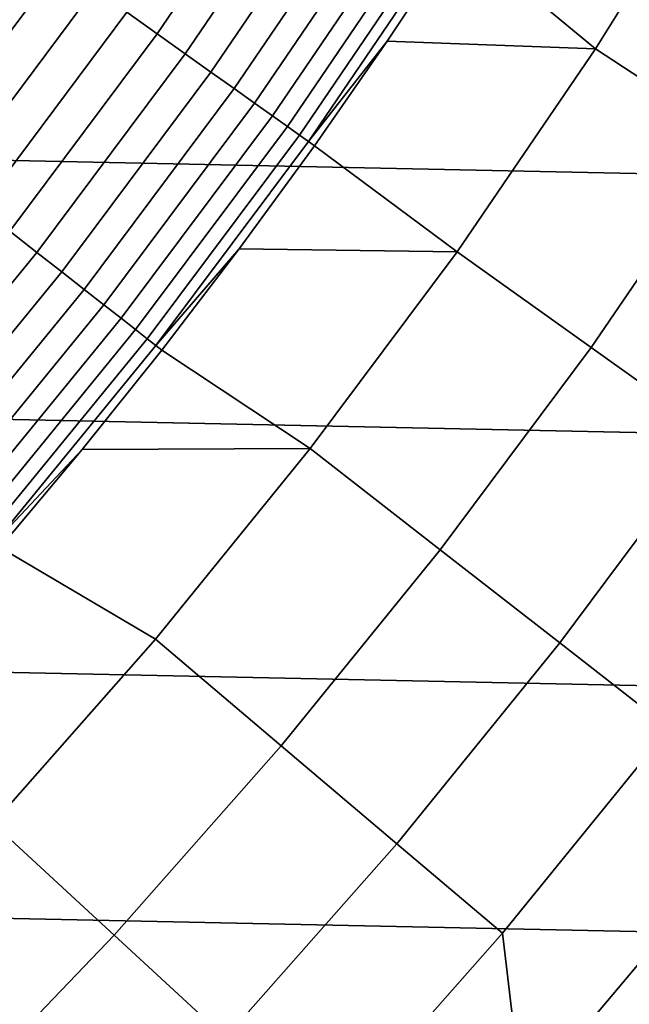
# Model space of a CAD drawing. Header units: metres. Extents: x -29 to 117, y -464 to 29.
# Tile 154 of 256: x 18.02 to 20.51, y -17.23 to -13.19. Entities that reach past the tile are written whole.
import ezdxf

# ---------------------------------------------------------------- set-up
doc = ezdxf.new("R2010")
doc.units = ezdxf.units.M
doc.layers.add('solid_24_501_056_XXX', color=7, linetype='CONTINUOUS')

msp = doc.modelspace()

# ---------------------------------------------------------------- linework, layer by layer
at = {"layer": 'solid_24_501_056_XXX'}
for points in [[(-26.401428, -11.754766, -99.5), (25.886116, -12.849844, -99.5), (25.325327, -13.922554, -99.5), (-25.886116, -12.849844, -99.5)], [(18.579943, -13.249499, 122.713974), (19.147827, -12.414678, 122.713974), (19.019808, -12.331676, 122.866074), (18.455721, -13.160915, 122.866074)], [(18.694958, -13.331517, 122.551315), (19.266357, -12.491529, 122.551315), (19.147827, -12.414678, 122.713974), (18.579943, -13.249499, 122.713974)], [(20.375719, -13.312122, 113.790924), (20.908438, -12.458724, 113.790924), (20.090536, -12.403389, 120.980194), (19.81123, -12.844798, 120.980194)], [(20.940733, -13.681264, 106.589211), (21.488222, -12.804202, 106.589211), (20.908438, -12.458724, 113.790924), (20.375719, -13.312122, 113.790924)], [(18.800173, -13.406547, 122.378937), (19.374788, -12.56183, 122.378937), (19.266357, -12.491529, 122.551315), (18.694958, -13.331517, 122.551315)], [(18.895042, -13.474199, 122.197731), (19.472559, -12.62522, 122.197731), (19.374788, -12.56183, 122.378937), (18.800173, -13.406547, 122.378937)], [(18.979082, -13.534128, 122.008636), (19.559164, -12.681373, 122.008636), (19.472559, -12.62522, 122.197731), (18.895042, -13.474199, 122.197731)], [(19.051853, -13.586022, 121.812614), (19.634161, -12.729998, 121.812614), (19.559164, -12.681373, 122.008636), (18.979082, -13.534128, 122.008636)], [(19.112986, -13.629616, 121.610687), (19.697161, -12.770844, 121.610687), (19.634161, -12.729998, 121.812614), (19.051853, -13.586022, 121.812614)], [(17.447916, -13.645626, 123.25148), (18.034431, -12.86049, 123.25148), (17.880207, -12.750513, 123.354111), (17.29871, -13.528934, 123.354111)], [(19.162159, -13.664682, 121.403885), (19.747839, -12.803701, 121.403885), (19.697161, -12.770844, 121.610687), (19.112986, -13.629616, 121.610687)], [(19.199123, -13.691042, 121.193291), (19.785933, -12.8284, 121.193291), (19.747839, -12.803701, 121.403885), (19.162159, -13.664682, 121.403885)], [(-25.886116, -12.849844, -99.5), (25.325327, -13.922554, -99.5), (24.71983, -14.971294, -99.5), (-25.325327, -13.922554, -99.5)], [(17.590937, -13.75748, 123.135521), (18.182259, -12.965908, 123.135521), (18.034431, -12.86049, 123.25148), (17.447916, -13.645626, 123.25148)], [(19.785933, -12.8284, 121.193291), (19.199123, -13.691042, 121.193291), (19.522228, -13.27992, 120.980194), (19.81123, -12.844798, 120.980194)], [(20.375719, -13.312122, 113.790924), (19.81123, -12.844798, 120.980194), (19.522228, -13.27992, 120.980194)], [(17.727034, -13.863917, 123.006828), (18.322931, -13.066222, 123.006828), (18.182259, -12.965908, 123.135521), (17.590937, -13.75748, 123.135521)], [(17.855505, -13.964392, 122.866074), (18.455721, -13.160915, 122.866074), (18.322931, -13.066222, 123.006828), (17.727034, -13.863917, 123.006828)], [(17.975687, -14.058384, 122.713974), (18.579943, -13.249499, 122.713974), (18.455721, -13.160915, 122.866074), (17.855505, -13.964392, 122.866074)], [(18.086962, -14.14541, 122.551315), (18.694958, -13.331517, 122.551315), (18.579943, -13.249499, 122.713974), (17.975687, -14.058384, 122.713974)], [(19.199123, -13.691042, 121.193291), (19.223671, -13.708542, 120.980194), (19.522228, -13.27992, 120.980194)], [(19.808191, -14.142776, 113.790924), (20.375719, -13.312122, 113.790924), (19.522228, -13.27992, 120.980194), (19.223671, -13.708542, 120.980194)], [(18.188755, -14.225019, 122.378937), (18.800173, -13.406547, 122.378937), (18.694958, -13.331517, 122.551315), (18.086962, -14.14541, 122.551315)], [(20.357468, -14.534952, 106.589211), (20.940733, -13.681264, 106.589211), (20.375719, -13.312122, 113.790924), (19.808191, -14.142776, 113.790924)], [(18.28054, -14.296803, 122.197731), (18.895042, -13.474199, 122.197731), (18.800173, -13.406547, 122.378937), (18.188755, -14.225019, 122.378937)], [(18.361845, -14.36039, 122.008636), (18.979082, -13.534128, 122.008636), (18.895042, -13.474199, 122.197731), (18.28054, -14.296803, 122.197731)], [(18.432251, -14.415452, 121.812614), (19.051853, -13.586022, 121.812614), (18.979082, -13.534128, 122.008636), (18.361845, -14.36039, 122.008636)], [(18.491394, -14.461706, 121.610687), (19.112986, -13.629616, 121.610687), (19.051853, -13.586022, 121.812614), (18.432251, -14.415452, 121.812614)], [(18.538969, -14.498914, 121.403885), (19.162159, -13.664682, 121.403885), (19.112986, -13.629616, 121.610687), (18.491394, -14.461706, 121.610687)], [(18.574732, -14.526883, 121.193291), (19.199123, -13.691042, 121.193291), (19.162159, -13.664682, 121.403885), (18.538969, -14.498914, 121.403885)], [(19.199123, -13.691042, 121.193291), (18.574732, -14.526883, 121.193291), (18.915707, -14.130455, 120.980194), (19.223671, -13.708542, 120.980194)], [(19.808191, -14.142776, 113.790924), (19.223671, -13.708542, 120.980194), (18.915707, -14.130455, 120.980194)], [(20.862869, -14.895802, 99.382652), (21.460615, -14.02092, 99.382652), (20.940733, -13.681264, 106.589211), (20.357468, -14.534952, 106.589211)], [(-25.325327, -13.922554, -99.5), (24.71983, -14.971294, -99.5), (24.071438, -15.992999, -99.5), (-24.71983, -14.971294, -99.5)], [(17.44356, -14.931611, 122.551315), (18.086962, -14.14541, 122.551315), (17.975687, -14.058384, 122.713974), (17.336245, -14.839749, 122.713974)], [(17.541733, -15.015645, 122.378937), (18.188755, -14.225019, 122.378937), (18.086962, -14.14541, 122.551315), (17.44356, -14.931611, 122.551315)], [(18.574732, -14.526883, 121.193291), (18.598482, -14.545451, 120.980194), (18.915707, -14.130455, 120.980194)], [(19.808191, -14.142776, 113.790924), (18.915707, -14.130455, 120.980194), (18.598482, -14.545451, 120.980194), (19.20682, -14.949268, 113.790924)], [(19.73942, -15.363808, 106.589211), (20.357468, -14.534952, 106.589211), (19.808191, -14.142776, 113.790924), (19.20682, -14.949268, 113.790924)], [(17.630253, -15.091418, 122.197731), (18.28054, -14.296803, 122.197731), (18.188755, -14.225019, 122.378937), (17.541733, -15.015645, 122.378937)], [(17.708666, -15.15854, 122.008636), (18.361845, -14.36039, 122.008636), (18.28054, -14.296803, 122.197731), (17.630253, -15.091418, 122.197731)], [(17.776566, -15.216662, 121.812614), (18.432251, -14.415452, 121.812614), (18.361845, -14.36039, 122.008636), (17.708666, -15.15854, 122.008636)], [(17.833605, -15.265488, 121.610687), (18.491394, -14.461706, 121.610687), (18.432251, -14.415452, 121.812614), (17.776566, -15.216662, 121.812614)], [(17.879488, -15.304764, 121.403885), (18.538969, -14.498914, 121.403885), (18.491394, -14.461706, 121.610687), (17.833605, -15.265488, 121.610687)], [(17.913979, -15.334287, 121.193291), (18.574732, -14.526883, 121.193291), (18.538969, -14.498914, 121.403885), (17.879488, -15.304764, 121.403885)], [(18.574732, -14.526883, 121.193291), (17.913979, -15.334287, 121.193291), (18.272156, -14.953328, 120.980194), (18.598482, -14.545451, 120.980194)], [(19.20682, -14.949268, 113.790924), (18.598482, -14.545451, 120.980194), (18.272156, -14.953328, 120.980194)], [(20.229479, -15.745235, 99.382652), (20.862869, -14.895802, 99.382652), (20.357468, -14.534952, 106.589211), (19.73942, -15.363808, 106.589211)], [(20.676966, -16.093529, 92.171654), (21.324368, -15.225306, 92.171654), (20.862869, -14.895802, 99.382652), (20.229479, -15.745235, 99.382652)], [(17.913979, -15.334287, 121.193291), (17.936884, -15.353887, 120.980194), (18.272156, -14.953328, 120.980194)], [(19.20682, -14.949268, 113.790924), (18.272156, -14.953328, 120.980194), (17.936884, -15.353887, 120.980194), (18.572634, -15.730219, 113.790924)], [(19.087648, -16.166414, 106.589211), (19.73942, -15.363808, 106.589211), (19.20682, -14.949268, 113.790924), (18.572634, -15.730219, 113.790924)], [(-24.71983, -14.971294, -99.5), (24.071438, -15.992999, -99.5), (23.380772, -16.986727, -99.5), (-24.071438, -15.992999, -99.5)], [(17.906717, -16.484295, 113.790924), (18.572634, -15.730219, 113.790924), (17.936884, -15.353887, 120.980194), (17.592834, -15.746931, 120.980194)], [(19.561525, -16.567768, 99.382652), (20.229479, -15.745235, 99.382652), (19.73942, -15.363808, 106.589211), (19.087648, -16.166414, 106.589211)], [(18.403267, -16.941401, 106.589211), (19.087648, -16.166414, 106.589211), (18.572634, -15.730219, 113.790924), (17.906717, -16.484295, 113.790924)], [(19.994238, -16.934256, 92.171654), (20.676966, -16.093529, 92.171654), (20.229479, -15.745235, 99.382652), (19.561525, -16.567768, 99.382652)], [(-24.071438, -15.992999, -99.5), (23.380772, -16.986727, -99.5), (22.648489, -17.951477, -99.5), (-23.380772, -16.986727, -99.5)], [(20.076075, -17.624996, 84.956604), (20.794098, -16.771841, 84.956604), (20.676966, -16.093529, 92.171654), (19.994238, -16.934256, 92.171654)], [(18.860153, -17.361994, 99.382652), (19.561525, -16.567768, 99.382652), (19.087648, -16.166414, 106.589211), (18.403267, -16.941401, 106.589211)], [(17.687443, -17.687443, 106.589211), (18.403267, -16.941401, 106.589211), (17.906717, -16.484295, 113.790924), (17.210209, -17.210209, 113.790924)], [(19.277351, -17.746052, 92.171654), (19.994238, -16.934256, 92.171654), (19.561525, -16.567768, 99.382652), (18.860153, -17.361994, 99.382652)], [(21.093485, -16.857069, 80.547997), (20.794098, -16.771841, 84.956604), (20.076075, -17.624996, 84.956604), (20.952194, -17.05162, 80.354111)], [(19.323072, -18.447441, 84.956604), (20.076075, -17.624996, 84.956604), (19.994238, -16.934256, 92.171654), (19.277351, -17.746052, 92.171654)], [(18.126558, -18.126558, 99.382652), (18.860153, -17.361994, 99.382652), (18.403267, -16.941401, 106.589211), (17.687443, -17.687443, 106.589211)], [(-23.380772, -16.986727, -99.5), (22.648489, -17.951477, -99.5), (21.877172, -18.883842, -99.5), (-22.648489, -17.951477, -99.5)], [(20.867586, -17.166487, 80.237961), (20.952194, -17.05162, 80.354111), (20.076075, -17.624996, 84.956604)], [(20.808617, -17.24584, 80.156982), (20.867586, -17.166487, 80.237961), (20.076075, -17.624996, 84.956604)]]:
    msp.add_3dface(points, dxfattribs=at)

doc.saveas('drawing.dxf')
